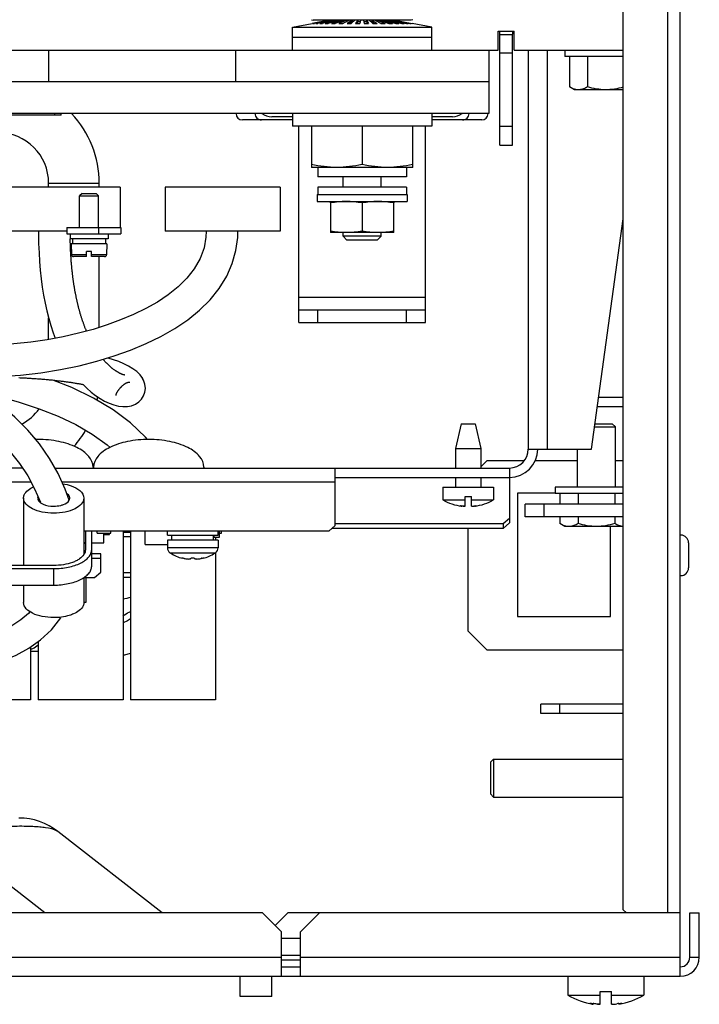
# Model space of a CAD drawing. Header units: millimetres. Extents: x 0 to 1980, y 0 to 1400.
# Tile 10 of 12: x 1279 to 1386, y 562 to 717. Entities that reach past the tile are written whole.
import ezdxf

# ---------------------------------------------------------------- set-up
doc = ezdxf.new("R2010")
doc.units = ezdxf.units.MM
doc.header["$LTSCALE"] = 108.9
doc.layers.get('0').update_dxf_attribs({"linetype": 'CONTINUOUS'})
for name, color, linetype in [('002_AXIS', 7, 'CONTINUOUS'), ('00_COMPONENTS', 7, 'CONTINUOUS'), ('03_AXES', 7, 'CONTINUOUS'), ('3_ALL_AXES', 7, 'CONTINUOUS'), ('7_ALL_FEATURES', 7, 'CONTINUOUS'), ('AXE', 7, 'CONTINUOUS'), ('CHAMFER', 7, 'CONTINUOUS'), ('DRAFT', 7, 'CONTINUOUS'), ('ROUND', 7, 'CONTINUOUS')]:
    doc.layers.add(name, color=color, linetype=linetype)

msp = doc.modelspace()

# ---------------------------------------------------------------- linework, layer by layer
at = {"color": 7, "linetype": 'Continuous'}
for p, q in [((1373.94, 576.74), (1373.94, 873.54)), ((1382.94, 566.24), (1382.94, 873.54)), ((1327.49, 717.29), (1324.8, 716.76)), ((1327.53, 717.29), (1324.86, 716.76)), ((1327.61, 717.29), (1324.98, 716.76)), ((1327.73, 717.29), (1325.15, 716.76)), ((1327.88, 717.29), (1325.39, 716.76)), ((1328.08, 717.29), (1325.68, 716.76)), ((1328.3, 717.29), (1326.03, 716.76)), ((1328.56, 717.29), (1326.42, 716.76)), ((1328.85, 717.29), (1326.86, 716.76)), ((1329.18, 717.29), (1327.35, 716.76)), ((1327.49, 717.29), (1327.49, 717.28)), ((1327.61, 717.29), (1327.61, 717.26)), ((1327.69, 717.29), (1327.69, 717.28)), ((1329.52, 717.29), (1327.88, 716.76)), ((1327.88, 717.29), (1327.88, 717.24)), ((1328.3, 717.29), (1328.3, 717.22)), ((1329.89, 717.29), (1328.44, 716.76)), ((1328.85, 717.29), (1328.85, 717.19)), ((1330.29, 717.29), (1329.04, 716.76)), ((1329.52, 717.29), (1329.52, 717.15)), ((1330.7, 717.29), (1329.67, 716.76)), ((1330.29, 717.29), (1330.29, 717.08)), ((1331.12, 717.29), (1330.31, 716.76)), ((1331.56, 717.29), (1330.98, 716.76)), ((1331.12, 717.29), (1331.12, 717.03)), ((1332.01, 717.29), (1331.66, 716.76)), ((1332.01, 717.29), (1332.01, 717.03)), ((1332.46, 717.29), (1332.34, 716.76)), ((1332.92, 717.29), (1333.03, 716.76)), ((1333.37, 717.29), (1333.72, 716.76)), ((1333.37, 717.29), (1333.37, 717.03)), ((1333.81, 717.29), (1334.4, 716.76)), ((1334.25, 717.29), (1335.06, 716.76)), ((1334.25, 717.29), (1334.25, 717.03)), ((1334.68, 717.29), (1335.71, 716.76)), ((1335.09, 717.29), (1336.34, 716.76)), ((1335.09, 717.29), (1335.09, 717.08)), ((1335.48, 717.29), (1336.93, 716.76)), ((1335.85, 717.29), (1337.5, 716.76)), ((1335.85, 717.29), (1335.85, 717.15)), ((1336.2, 717.29), (1338.03, 716.76)), ((1336.52, 717.29), (1338.51, 716.76)), ((1336.52, 717.29), (1336.52, 717.19)), ((1336.81, 717.29), (1338.96, 716.76)), ((1337.07, 717.29), (1339.35, 716.76)), ((1337.07, 717.29), (1337.07, 717.22)), ((1337.3, 717.29), (1339.7, 716.76)), ((1337.49, 717.29), (1339.99, 716.76)), ((1337.49, 717.29), (1337.49, 717.24)), ((1337.65, 717.29), (1340.22, 716.76)), ((1337.69, 717.29), (1337.69, 717.28)), ((1337.77, 717.29), (1340.4, 716.76)), ((1337.77, 717.29), (1337.77, 717.26)), ((1337.84, 717.29), (1340.52, 716.76)), ((1337.88, 717.29), (1340.58, 716.76)), ((1337.88, 717.29), (1337.88, 717.28)), ((1321.69, 716.17), (1324.8, 716.77)), ((1321.69, 716.17), (1343.69, 716.17)), ((1321.69, 712.54), (1321.69, 716.17)), ((1324.8, 716.76), (1324.86, 716.76)), ((1324.98, 716.76), (1325.15, 716.76)), ((1325.39, 716.76), (1325.68, 716.76)), ((1326.03, 716.76), (1326.42, 716.76)), ((1326.86, 716.76), (1327.35, 716.76)), ((1327.88, 716.76), (1328.44, 716.76)), ((1329.04, 716.76), (1329.67, 716.76)), ((1329.74, 716.8), (1329.65, 716.76)), ((1330.31, 716.76), (1330.98, 716.76)), ((1331.12, 717.03), (1330.71, 716.76)), ((1331.28, 717.03), (1331.12, 717.03)), ((1331.66, 716.76), (1332.34, 716.76)), ((1332.01, 717.03), (1331.83, 716.76)), ((1332.4, 717.03), (1332.01, 717.03)), ((1333.37, 717.03), (1332.97, 717.03)), ((1333.03, 716.76), (1333.72, 716.76)), ((1333.37, 717.03), (1333.55, 716.76)), ((1334.25, 717.03), (1334.1, 717.03)), ((1334.25, 717.03), (1334.67, 716.76)), ((1334.4, 716.76), (1335.06, 716.76)), ((1335.63, 716.8), (1335.73, 716.76)), ((1335.71, 716.76), (1336.34, 716.76)), ((1336.93, 716.76), (1337.5, 716.76)), ((1338.03, 716.76), (1338.51, 716.76)), ((1338.96, 716.76), (1339.35, 716.76)), ((1339.7, 716.76), (1339.99, 716.76)), ((1340.22, 716.76), (1340.4, 716.76)), ((1340.52, 716.76), (1340.58, 716.76)), ((1343.69, 716.17), (1340.58, 716.77)), ((1343.69, 712.54), (1343.69, 716.17)), ((1343.69, 714.54), (1321.69, 714.54)), ((1354.19, 715.54), (1356.69, 715.54)), ((1354.19, 712.54), (1354.19, 715.54)), ((1354.44, 697.54), (1354.44, 715.54)), ((1354.44, 715.04), (1356.44, 715.04)), ((1356.44, 715.54), (1356.44, 715.07)), ((1356.44, 697.54), (1356.44, 715.04)), ((1356.69, 712.54), (1356.69, 715.54)), ((1241.69, 712.54), (1354.19, 712.54)), ((1283.19, 712.54), (1283.19, 707.54)), ((1312.69, 712.54), (1312.69, 707.54)), ((1352.69, 712.54), (1352.69, 702.54)), ((1356.69, 712.54), (1373.94, 712.54)), ((1364.69, 712.54), (1364.69, 711.54)), ((1354.44, 712.15), (1356.44, 712.15)), ((1373.94, 711.54), (1364.69, 711.54)), ((1365.42, 711.54), (1365.42, 706.75)), ((1368.3, 711.54), (1368.3, 706.75)), ((1352.69, 707.54), (1197.69, 707.54)), ((1352.69, 702.54), (1197.69, 702.54)), ((1285.19, 702.29), (1265.19, 702.29)), ((1285.19, 702.29), (1285.19, 702.54)), ((1321.69, 702.04), (1318.41, 702.04)), ((1321.69, 702.54), (1321.69, 700.54)), ((1343.69, 702.54), (1343.69, 700.54)), ((1346.96, 702.04), (1343.69, 702.04)), ((1321.69, 701.54), (1313.79, 701.54)), ((1343.69, 700.54), (1321.69, 700.54)), ((1322.69, 669.54), (1322.69, 700.54)), ((1324.69, 700.54), (1324.69, 694.04)), ((1332.69, 700.54), (1332.69, 694.49)), ((1340.69, 694.04), (1340.69, 700.54)), ((1342.69, 669.54), (1342.69, 700.54)), ((1351.59, 701.54), (1343.69, 701.54)), ((1354.44, 700.54), (1356.44, 700.54)), ((1354.44, 697.54), (1356.44, 697.54)), ((1340.69, 694.04), (1324.69, 694.04)), ((1325.69, 694.04), (1325.69, 692.54)), ((1339.69, 694.04), (1339.69, 692.54)), ((1339.69, 692.54), (1325.69, 692.54)), ((1329.69, 690.94), (1329.69, 692.54)), ((1335.69, 690.94), (1335.69, 692.54)), ((1294.49, 690.94), (1274.09, 690.94)), ((1291.19, 690.94), (1291.19, 691.54)), ((1294.49, 690.94), (1294.49, 684.54)), ((1319.77, 690.94), (1301.57, 690.94)), ((1301.57, 690.94), (1301.57, 683.94)), ((1319.77, 690.94), (1319.77, 683.94)), ((1339.69, 690.94), (1325.69, 690.94)), ((1325.69, 690.94), (1325.69, 689.74)), ((1339.69, 690.94), (1339.69, 689.74)), ((1286.07, 684.54), (1294.57, 684.54)), ((1286.07, 684.54), (1286.07, 683.54)), ((1294.57, 684.54), (1294.57, 683.54)), ((1286.07, 683.94), (1274.09, 683.94)), ((1286.07, 683.54), (1294.57, 683.54)), ((1286.57, 683.54), (1286.57, 682.74)), ((1292.57, 683.54), (1292.57, 682.74)), ((1319.77, 683.94), (1301.57, 683.94)), ((1329.69, 683.15), (1329.69, 683.74)), ((1335.69, 683.15), (1329.69, 683.15)), ((1330.3, 682.54), (1329.69, 683.15)), ((1335.08, 682.54), (1335.69, 683.15)), ((1335.69, 683.15), (1335.69, 683.74)), ((1292.57, 682.74), (1286.57, 682.74)), ((1286.6, 682.54), (1286.6, 682.74)), ((1286.97, 682.74), (1286.97, 681.94)), ((1292.16, 682.74), (1292.16, 681.94)), ((1335.08, 682.54), (1330.3, 682.54)), ((1291.19, 668.76), (1291.19, 679.94)), ((1322.69, 671.54), (1342.69, 671.54)), ((1325.69, 669.54), (1325.69, 671.54)), ((1339.69, 669.54), (1339.69, 671.54)), ((1278.49, 660.82), (1278.68, 660.81)), ((1278.68, 660.81), (1278.87, 660.81)), ((1278.87, 660.81), (1279.06, 660.8)), ((1279.06, 660.8), (1279.25, 660.79)), ((1279.25, 660.79), (1279.43, 660.78)), ((1279.43, 660.78), (1279.62, 660.77)), ((1279.62, 660.77), (1279.8, 660.76)), ((1279.8, 660.76), (1279.98, 660.75)), ((1279.98, 660.75), (1280.17, 660.74)), ((1280.17, 660.74), (1280.35, 660.73)), ((1280.35, 660.73), (1280.53, 660.71)), ((1280.53, 660.71), (1280.71, 660.7)), ((1280.71, 660.7), (1280.88, 660.69)), ((1280.88, 660.69), (1281.06, 660.68)), ((1281.06, 660.68), (1281.24, 660.67)), ((1281.24, 660.67), (1281.41, 660.65)), ((1281.41, 660.65), (1281.59, 660.64)), ((1281.59, 660.64), (1281.76, 660.63)), ((1281.76, 660.63), (1281.93, 660.61)), ((1281.93, 660.61), (1282.1, 660.6)), ((1282.1, 660.6), (1282.27, 660.59)), ((1282.27, 660.59), (1282.44, 660.57)), ((1282.44, 660.57), (1282.61, 660.56)), ((1282.61, 660.56), (1282.78, 660.54)), ((1282.78, 660.54), (1282.95, 660.53)), ((1282.95, 660.53), (1283.11, 660.51)), ((1283.11, 660.51), (1283.28, 660.5)), ((1283.28, 660.5), (1283.44, 660.48)), ((1283.44, 660.48), (1283.61, 660.46)), ((1283.61, 660.46), (1283.77, 660.45)), ((1283.77, 660.45), (1283.93, 660.43)), ((1283.93, 660.43), (1284.09, 660.41)), ((1284.09, 660.41), (1284.25, 660.39)), ((1284.25, 660.39), (1284.41, 660.38)), ((1284.41, 660.38), (1284.56, 660.36)), ((1284.56, 660.36), (1284.72, 660.34)), ((1284.72, 660.34), (1284.88, 660.32)), ((1284.88, 660.32), (1285.03, 660.3)), ((1285.03, 660.3), (1285.19, 660.28)), ((1285.19, 660.28), (1285.34, 660.26)), ((1285.34, 660.26), (1285.49, 660.25)), ((1285.49, 660.25), (1285.64, 660.23)), ((1285.64, 660.23), (1285.79, 660.21)), ((1285.79, 660.21), (1285.94, 660.18)), ((1285.94, 660.18), (1286.09, 660.16)), ((1286.09, 660.16), (1286.24, 660.14)), ((1286.24, 660.14), (1286.38, 660.12)), ((1286.38, 660.12), (1286.53, 660.1)), ((1286.53, 660.1), (1286.67, 660.08)), ((1286.67, 660.08), (1286.82, 660.06)), ((1286.82, 660.06), (1286.96, 660.03)), ((1286.96, 660.03), (1287.1, 660.01)), ((1287.1, 660.01), (1287.24, 659.99)), ((1287.24, 659.99), (1287.38, 659.96)), ((1287.38, 659.96), (1287.52, 659.94)), ((1287.52, 659.94), (1287.66, 659.92)), ((1287.66, 659.92), (1287.8, 659.89)), ((1287.8, 659.89), (1287.94, 659.87)), ((1287.94, 659.87), (1288.07, 659.84)), ((1288.07, 659.84), (1288.21, 659.82)), ((1288.21, 659.82), (1288.34, 659.79)), ((1288.34, 659.79), (1288.47, 659.77)), ((1369.86, 656.24), (1373.94, 656.24)), ((1348.31, 653.54), (1347.44, 649.64)), ((1348.31, 653.54), (1350.56, 653.54)), ((1350.56, 653.54), (1351.44, 649.64)), ((1281.21, 651.04), (1280.89, 651.37)), ((1298.79, 651.04), (1298.49, 651.4)), ((1347.44, 649.64), (1351.44, 649.64)), ((1347.44, 649.64), (1347.44, 646.54)), ((1351.44, 649.64), (1351.44, 646.54)), ((1352.44, 647.74), (1351.44, 646.74)), ((1352.44, 647.74), (1358.33, 647.74)), ((1360.05, 647.74), (1366.69, 647.74)), ((1372.69, 647.74), (1373.94, 647.74)), ((1279.88, 645.3), (1280.98, 643.26)), ((1347.44, 645.04), (1347.44, 643.54)), ((1351.44, 645.04), (1351.44, 643.54)), ((1280.98, 643.26), (1281.88, 641.16)), ((1286.42, 641.44), (1285.81, 643.18)), ((1345.44, 643.54), (1353.44, 643.54)), ((1345.44, 643.54), (1345.44, 641.51)), ((1353.44, 643.54), (1353.44, 641.51)), ((1363.19, 642.59), (1357.24, 642.59)), ((1357.24, 642.59), (1357.24, 623.09)), ((1373.94, 643.54), (1363.19, 643.54)), ((1363.19, 643.54), (1363.19, 642.54)), ((1373.94, 642.54), (1363.19, 642.54)), ((1363.92, 642.54), (1363.92, 640.84)), ((1366.8, 642.54), (1366.8, 640.84)), ((1372.58, 642.54), (1372.58, 640.84)), ((1345.44, 641.51), (1348.94, 641.51)), ((1348.94, 642.04), (1349.94, 642.04)), ((1348.94, 640.5), (1348.94, 642.04)), ((1349.94, 640.5), (1349.94, 642.04)), ((1349.94, 641.51), (1353.44, 641.51)), ((1348.31, 640.52), (1348.41, 640.5)), ((1348.41, 640.55), (1348.41, 640.5)), ((1348.65, 640.52), (1348.66, 640.52)), ((1350.46, 640.55), (1350.46, 640.5)), ((1350.46, 640.5), (1350.6, 640.53)), ((1350.46, 640.5), (1350.6, 640.53)), ((1373.94, 640.84), (1358.44, 640.84)), ((1358.44, 638.84), (1358.44, 640.84)), ((1361.44, 638.84), (1361.44, 640.84)), ((1363.92, 638.84), (1363.92, 637.75)), ((1366.8, 638.84), (1366.8, 637.75)), ((1372.58, 638.84), (1372.58, 637.75)), ((1288.99, 636.58), (1288.99, 633.64)), ((1289.99, 631.04), (1289.99, 636.58)), ((1294.94, 636.43), (1296.14, 636.43)), ((1301.94, 635.94), (1301.94, 636.58)), ((1309.94, 635.94), (1309.94, 636.58)), ((1349.44, 620.74), (1349.44, 637.01)), ((1371.94, 623.09), (1371.94, 637.29)), ((1296.14, 635.68), (1294.94, 635.68)), ((1301.94, 635.94), (1309.94, 635.94)), ((1301.94, 635.14), (1301.94, 633.93)), ((1302.64, 635.14), (1302.64, 635.94)), ((1309.23, 635.14), (1309.23, 635.94)), ((1309.94, 635.14), (1309.94, 633.93)), ((1302.33, 633.14), (1302.38, 633.14)), ((1304.3, 632.27), (1304.3, 632.34)), ((1307.58, 632.27), (1307.58, 632.34)), ((1309.5, 633.14), (1309.55, 633.14)), ((1283.99, 631.14), (1262.99, 631.14)), ((1262.99, 630.64), (1283.99, 630.64)), ((1262.99, 628.04), (1283.99, 628.04)), ((1280.24, 623.83), (1280.02, 623.58)), ((1283.62, 620.99), (1285.11, 622.88)), ((1295.64, 622.39), (1294.94, 622.1)), ((1296.14, 622.73), (1295.64, 622.39)), ((1357.24, 623.09), (1371.94, 623.09)), ((1349.44, 620.74), (1352.44, 617.74)), ((1280.34, 617.86), (1280.91, 618.12)), ((1280.91, 618.12), (1281.54, 618.59)), ((1373.94, 617.74), (1352.44, 617.74)), ((1373.94, 609.24), (1360.94, 609.24)), ((1360.94, 607.74), (1360.94, 609.24)), ((1363.94, 607.74), (1363.94, 609.24)), ((1316.94, 576.24), (678.94, 576.24)), ((1319.94, 573.24), (1316.94, 576.24)), ((1325.94, 576.24), (1322.94, 573.24)), ((1382.94, 576.24), (1325.94, 576.24)), ((1373.94, 576.74), (1374.44, 576.24)), ((1384.44, 576.24), (1385.94, 576.24)), ((1385.94, 569.24), (1385.94, 576.24)), ((1319.94, 566.24), (1319.94, 573.24)), ((1322.94, 566.24), (1322.94, 573.24)), ((612.94, 566.24), (1382.94, 566.24)), ((1313.44, 563.04), (1313.44, 566.24)), ((1318.44, 563.04), (1318.44, 566.24)), ((1365.19, 566.24), (1365.19, 563.24)), ((1377.19, 566.24), (1377.19, 563.24)), ((1365.19, 563.24), (1370.29, 563.24)), ((1370.29, 563.84), (1372.09, 563.84)), ((1370.29, 561.81), (1370.29, 563.84)), ((1372.09, 561.81), (1372.09, 563.84)), ((1372.09, 563.24), (1377.19, 563.24)), ((1318.44, 563.04), (1313.44, 563.04)), ((1368.66, 561.95), (1368.66, 561.95)), ((1368.97, 561.85), (1369.16, 561.81)), ((1369.16, 561.94), (1369.16, 561.81)), ((1369.68, 561.86), (1369.69, 561.86)), ((1373.21, 561.93), (1373.21, 561.81)), ((1373.21, 561.81), (1373.5, 561.88)), ((1373.21, 561.81), (1373.5, 561.88))]:
    msp.add_line(p, q, dxfattribs=at)
at = {"color": 9, "linetype": 'Continuous'}
for p, q in [((1380.94, 873.54), (1380.94, 576.24)), ((1284.19, 702.29), (1284.19, 702.54)), ((1283.19, 691.54), (1291.19, 691.54)), ((1291.07, 684.54), (1291.07, 683.54)), ((1322.69, 673.54), (1342.69, 673.54)), ((1348.31, 640.52), (1348.31, 640.56)), ((1350.6, 640.53), (1350.6, 640.56)), ((1309.94, 633.93), (1301.94, 633.93)), ((1309.43, 633.09), (1302.44, 633.09)), ((1283.99, 628.04), (1283.99, 630.64)), ((1282.59, 576.24), (1266.15, 589.11)), ((1319.94, 569.56), (1322.94, 569.56)), ((675.94, 569.24), (1319.94, 569.24)), ((1319.94, 568.81), (1322.94, 568.81)), ((1322.94, 569.24), (1382.94, 569.24)), ((1384.44, 569.24), (1385.94, 569.24)), ((1368.97, 561.85), (1368.97, 561.96)), ((1373.5, 561.88), (1373.5, 561.96))]:
    msp.add_line(p, q, dxfattribs=at)
at = {"color": 3, "linetype": 'Continuous'}
for p, q in [((1283.19, 690.94), (1283.19, 691.54)), ((1283.19, 666.85), (1283.19, 670.27)), ((1322.69, 669.54), (1342.69, 669.54)), ((1370.07, 657.74), (1373.94, 657.74)), ((1373.94, 638.84), (1358.44, 638.84)), ((1373.94, 607.74), (1360.94, 607.74)), ((1301.09, 576.24), (1284.65, 589.11)), ((1320.94, 576.24), (1318.94, 574.24)), ((1325.94, 576.24), (1320.94, 576.24)), ((1384.44, 569.24), (1384.44, 576.24)), ((1319.94, 572.24), (1322.94, 572.24)), ((1319.94, 567.74), (1322.94, 567.74))]:
    msp.add_line(p, q, dxfattribs=at)
at = {"color": 7, "linetype": 'Continuous'}
for points in [[(1272.99, 660.94), (1275.39, 660.99), (1278.77, 661.22), (1281.98, 661.6), (1285.04, 662.1), (1288, 662.71), (1290.82, 663.43), (1293.53, 664.25), (1296.12, 665.17), (1298.58, 666.2), (1300.92, 667.33), (1303.12, 668.59), (1305.16, 669.97), (1307.03, 671.49), (1308.69, 673.13), (1310.13, 674.92), (1311.31, 676.83), (1312.19, 678.84), (1312.76, 680.9), (1313.04, 682.97), (1313.07, 683.94)], [(1308.07, 683.94), (1308.03, 683), (1307.73, 681.32), (1307.12, 679.63), (1306.19, 678.01), (1305.02, 676.52), (1303.62, 675.15), (1302.06, 673.9), (1300.36, 672.76), (1298.53, 671.73), (1296.6, 670.79), (1294.56, 669.93), (1292.43, 669.15), (1290.21, 668.45), (1287.89, 667.83), (1285.48, 667.28), (1282.98, 666.81), (1280.4, 666.43), (1277.71, 666.15), (1274.87, 665.97), (1272.99, 665.94)], [(1281.59, 683.94), (1281.59, 683.44), (1281.61, 681.99), (1281.67, 680.56), (1281.75, 679.16), (1281.87, 677.79), (1282.01, 676.45), (1282.19, 675.13), (1282.4, 673.85), (1282.63, 672.6), (1282.9, 671.38), (1283.21, 670.19), (1283.54, 669.04), (1283.91, 667.92), (1284.23, 667.05)], [(1289.17, 668.17), (1289.13, 668.26), (1289.09, 668.36), (1289.05, 668.46), (1289.01, 668.55), (1288.97, 668.65), (1288.93, 668.75), (1288.89, 668.85), (1288.86, 668.95), (1288.82, 669.05), (1288.78, 669.15), (1288.74, 669.25), (1288.71, 669.36), (1288.67, 669.46), (1288.63, 669.56), (1288.6, 669.66), (1288.56, 669.77), (1288.53, 669.87), (1288.49, 669.97), (1288.46, 670.08), (1288.42, 670.18), (1288.39, 670.29), (1288.36, 670.4), (1288.32, 670.5), (1288.29, 670.61), (1288.26, 670.72), (1288.23, 670.82), (1288.19, 670.93), (1288.16, 671.04), (1288.13, 671.15), (1288.1, 671.26), (1288.07, 671.36), (1288.04, 671.47), (1288.01, 671.58), (1287.98, 671.69), (1287.95, 671.8), (1287.92, 671.92), (1287.89, 672.03), (1287.87, 672.14), (1287.84, 672.25), (1287.81, 672.36), (1287.78, 672.47), (1287.76, 672.59), (1287.73, 672.7), (1287.7, 672.81), (1287.68, 672.93), (1287.65, 673.04), (1287.63, 673.15), (1287.6, 673.27), (1287.58, 673.38), (1287.55, 673.5), (1287.53, 673.61), (1287.51, 673.73), (1287.48, 673.84), (1287.46, 673.96), (1287.44, 674.08), (1287.42, 674.19), (1287.39, 674.31), (1287.37, 674.43), (1287.35, 674.55), (1287.33, 674.66), (1287.31, 674.78), (1287.29, 674.9), (1287.27, 675.02), (1287.25, 675.14), (1287.23, 675.26), (1287.21, 675.38), (1287.19, 675.5), (1287.17, 675.62), (1287.15, 675.74), (1287.14, 675.86), (1287.12, 675.98), (1287.1, 676.1), (1287.08, 676.22), (1287.07, 676.34), (1287.05, 676.46), (1287.03, 676.59), (1287.02, 676.71), (1287, 676.83), (1286.99, 676.96), (1286.97, 677.08), (1286.96, 677.2), (1286.94, 677.33), (1286.93, 677.45), (1286.91, 677.58), (1286.9, 677.7), (1286.89, 677.83), (1286.87, 677.96), (1286.86, 678.08), (1286.85, 678.21), (1286.84, 678.34), (1286.83, 678.46), (1286.81, 678.59), (1286.8, 678.72), (1286.79, 678.85), (1286.78, 678.97), (1286.77, 679.1), (1286.76, 679.23), (1286.75, 679.36), (1286.74, 679.49), (1286.73, 679.62), (1286.72, 679.75), (1286.72, 679.88), (1286.71, 680.01), (1286.7, 680.14), (1286.69, 680.27), (1286.68, 680.4), (1286.68, 680.53), (1286.67, 680.67), (1286.66, 680.8), (1286.66, 680.93), (1286.65, 681.06), (1286.65, 681.2), (1286.64, 681.33), (1286.63, 681.46), (1286.63, 681.59), (1286.62, 681.73), (1286.62, 681.86), (1286.62, 682), (1286.61, 682.13), (1286.61, 682.27), (1286.61, 682.4), (1286.6, 682.54)], [(1295.21, 661.23), (1295.21, 661.23), (1295.19, 661.23), (1295.15, 661.24), (1295.1, 661.25), (1295.06, 661.26), (1295.01, 661.27), (1294.97, 661.29), (1294.92, 661.3), (1294.87, 661.32), (1294.82, 661.34), (1294.76, 661.36), (1294.71, 661.38), (1294.66, 661.4), (1294.61, 661.42), (1294.55, 661.45), (1294.5, 661.47), (1294.45, 661.5), (1294.4, 661.52), (1294.35, 661.55), (1294.3, 661.57), (1294.25, 661.6), (1294.2, 661.63), (1294.15, 661.66), (1294.1, 661.69), (1294.05, 661.72), (1293.99, 661.75), (1293.94, 661.78), (1293.89, 661.82), (1293.83, 661.85), (1293.78, 661.89), (1293.73, 661.92), (1293.67, 661.96), (1293.62, 662), (1293.56, 662.04), (1293.51, 662.08), (1293.45, 662.12), (1293.4, 662.16), (1293.34, 662.2), (1293.29, 662.24), (1293.23, 662.29), (1293.18, 662.33), (1293.12, 662.38), (1293.07, 662.42), (1293.01, 662.47), (1292.96, 662.52), (1292.9, 662.56), (1292.85, 662.61), (1292.79, 662.66), (1292.74, 662.71), (1292.68, 662.77), (1292.63, 662.82), (1292.57, 662.87), (1292.52, 662.93), (1292.46, 662.98), (1292.41, 663.04), (1292.35, 663.09), (1292.3, 663.15), (1292.24, 663.21), (1292.19, 663.27), (1292.13, 663.33), (1292.08, 663.39), (1292.02, 663.45), (1291.97, 663.51), (1291.91, 663.57), (1291.86, 663.64), (1291.8, 663.7), (1291.79, 663.72)], [(1295.82, 662.65), (1295.07, 663.02), (1294.26, 663.36), (1293.43, 663.66), (1292.57, 663.92), (1292.51, 663.94)], [(1256.71, 661.32), (1258.07, 660.87), (1260.49, 659.98), (1262.9, 658.97), (1265.26, 657.86), (1267.54, 656.65), (1269.69, 655.36), (1271.72, 653.97), (1273.65, 652.47), (1275.44, 650.85), (1277.09, 649.1), (1278.58, 647.25), (1279.88, 645.3)], [(1298.04, 660.69), (1297.63, 661.27), (1297.12, 661.78), (1296.51, 662.23), (1295.82, 662.65)], [(1293.37, 655.72), (1290.25, 657.59), (1286.85, 659.25), (1283.83, 660.44)], [(1288.47, 659.77), (1288.61, 659.74), (1288.65, 659.73)], [(1288.65, 659.73), (1289.24, 659.14), (1289.91, 658.54), (1290.6, 658.01), (1291.3, 657.53), (1292.02, 657.12), (1292.74, 656.79), (1293.47, 656.52), (1294.2, 656.33), (1294.92, 656.24), (1295.63, 656.25), (1296.29, 656.38), (1296.92, 656.63), (1297.44, 656.99), (1297.87, 657.43), (1298.18, 657.94), (1298.38, 658.5), (1298.46, 659.12)], [(1293.85, 658), (1293.85, 658), (1293.85, 658.01), (1293.84, 658.02), (1293.84, 658.04), (1293.84, 658.05), (1293.84, 658.06), (1293.84, 658.08), (1293.84, 658.1), (1293.84, 658.12), (1293.85, 658.14), (1293.85, 658.16), (1293.86, 658.18), (1293.87, 658.21), (1293.87, 658.23), (1293.88, 658.26), (1293.9, 658.29), (1293.91, 658.32), (1293.92, 658.35), (1293.94, 658.39), (1293.96, 658.42), (1293.98, 658.46), (1294, 658.5), (1294.03, 658.55), (1294.05, 658.59), (1294.08, 658.64), (1294.11, 658.69), (1294.14, 658.74), (1294.18, 658.79), (1294.21, 658.84), (1294.25, 658.89), (1294.29, 658.94), (1294.33, 658.99), (1294.37, 659.04), (1294.41, 659.1), (1294.46, 659.15), (1294.5, 659.2), (1294.54, 659.25), (1294.59, 659.3), (1294.63, 659.34), (1294.68, 659.39), (1294.72, 659.43), (1294.77, 659.48), (1294.81, 659.52), (1294.85, 659.56), (1294.9, 659.6), (1294.94, 659.64), (1294.99, 659.67), (1295.03, 659.71), (1295.08, 659.74), (1295.12, 659.78), (1295.17, 659.81), (1295.21, 659.84), (1295.26, 659.87), (1295.31, 659.9), (1295.35, 659.93), (1295.4, 659.95), (1295.45, 659.98), (1295.49, 660), (1295.54, 660.02), (1295.59, 660.04), (1295.64, 660.06), (1295.69, 660.07), (1295.74, 660.09), (1295.78, 660.1), (1295.83, 660.1), (1295.87, 660.11), (1295.91, 660.11), (1295.96, 660.1), (1296.01, 660.09)], [(1298.46, 659.12), (1298.4, 659.77), (1298.17, 660.44), (1298.03, 660.71)], [(1273.13, 658.35), (1275.24, 657.87), (1278.55, 656.95), (1281.7, 655.91), (1284.68, 654.74), (1287.47, 653.4), (1290.08, 651.89), (1292.44, 650.2), (1292.9, 649.79)], [(1285.81, 643.18), (1284.69, 645.66), (1283.34, 648.06), (1281.74, 650.36), (1279.91, 652.54), (1277.87, 654.59), (1275.64, 656.5), (1273.24, 658.28)], [(1298.49, 651.4), (1296.11, 653.66), (1293.37, 655.72)], [(1280.02, 623.58), (1278.81, 622.54), (1277.55, 621.69), (1276.26, 620.99), (1274.94, 620.42), (1273.62, 619.98), (1272.58, 619.71)], [(1264.2, 615.21), (1265.94, 614.95), (1267.87, 614.83), (1269.85, 614.88), (1271.88, 615.1), (1273.94, 615.52), (1276.01, 616.14), (1278.06, 616.98), (1280.04, 618.06), (1281.91, 619.39), (1283.62, 620.99)], [(1294.94, 617.01), (1295.24, 617.03), (1296.14, 617.27)]]:
    msp.add_lwpolyline(points, dxfattribs=at)
for centre, radius, start, end in [((1275.19, 691.54), 16, 0, 43.4735), ((1313.79, 702.54), 1, 180, 270), ((1318.41, 704.66), 2.62, 234.1849, 270), ((1346.96, 704.66), 2.62, 270, 305.8151), ((1351.59, 702.54), 1, 270, 360), ((1275.19, 660.54), 16, 348.1146, 350.0723), ((1275.19, 660.54), 16, 318.6735, 329.8765), ((1349.44, 648.44), 8, 240, 262.6387), ((1349.44, 648.44), 8, 277.3613, 300), ((1347.92, 634.92), 5.65, 82.5712, 84.9938), ((1350.91, 636.21), 4.36, 95.9181, 97.9043), ((1302.94, 633.93), 1, 180, 232.2068), ((1308.94, 633.93), 1, 307.7932, 360), ((1302.99, 633.94), 1.01, 232.5966, 237.3241), ((1305.94, 638.54), 6.47, 237.3237, 255.3394), ((1304.06, 630.49), 1.86, 72.6271, 73.8332), ((1305.2, 634.14), 1.96, 252.6303, 254.5557), ((1306.67, 634.14), 1.96, 285.4441, 287.3696), ((1307.82, 630.49), 1.86, 106.1668, 107.3729), ((1305.94, 638.54), 6.47, 284.6606, 302.6763), ((1308.89, 633.94), 1.01, 302.6759, 307.4034), ((1382.94, 569.24), 3, 270, 360), ((1371.19, 573.64), 12, 240, 260.2849), ((1371.19, 573.64), 12, 279.7151, 300), ((1368.1, 552.97), 9.03, 79.9377, 83.2476), ((1370.24, 564.13), 2.32, 269.2512, 271.276), ((1372.19, 564.04), 2.23, 267.2846, 269.4187), ((1374.15, 555.4), 6.6, 98.1754, 100.7903)]:
    msp.add_arc(centre, radius, start, end, dxfattribs=at)
at = {"color": 3, "linetype": 'Continuous'}
for centre, radius, start, end in [((1275.19, 691.54), 8, 0, 90), ((1275.19, 660.54), 8, 298.2078, 324.6613), ((1278.49, 581.24), 10, 51.9272, 90), ((1382.94, 569.24), 1.5, 270, 360)]:
    msp.add_arc(centre, radius, start, end, dxfattribs=at)
at = {"color": 7, "linetype": 'Continuous'}
for points, knots in [([(1315.79, 702.54), (1315.79, 702.4), (1315.84, 702.14), (1316.07, 701.81), (1316.41, 701.59), (1316.68, 701.54), (1316.81, 701.54)], [0, 0, 0, 0, 0.249949, 0.499892, 0.749894, 1, 1, 1, 1]), ([(1348.56, 701.54), (1348.7, 701.54), (1348.96, 701.59), (1349.3, 701.81), (1349.53, 702.14), (1349.59, 702.4), (1349.59, 702.54)], [0, 0, 0, 0, 0.250106, 0.500108, 0.750051, 1, 1, 1, 1]), ([(1328.69, 694.04), (1328.02, 694.04), (1326.67, 694.12), (1325.35, 694.35), (1324.69, 694.49)], [0, 0, 0, 0, 0.499234, 1, 1, 1, 1]), ([(1332.69, 694.49), (1332.03, 694.35), (1330.7, 694.12), (1329.36, 694.04), (1328.69, 694.04)], [0, 0, 0, 0, 0.500766, 1, 1, 1, 1]), ([(1336.69, 694.04), (1336.02, 694.04), (1334.67, 694.12), (1333.35, 694.35), (1332.69, 694.49)], [0, 0, 0, 0, 0.499234, 1, 1, 1, 1]), ([(1340.69, 694.49), (1340.03, 694.35), (1338.7, 694.12), (1337.36, 694.04), (1336.69, 694.04)], [0, 0, 0, 0, 0.500766, 1, 1, 1, 1]), ([(1348.18, 640.55), (1348.18, 640.55), (1348.18, 640.56), (1348.19, 640.56), (1348.22, 640.56), (1348.24, 640.56), (1348.28, 640.56), (1348.34, 640.55), (1348.38, 640.55), (1348.41, 640.55)], [0, 0, 0, 0, 0.021878, 0.074686, 0.160312, 0.277387, 0.423455, 0.595222, 1, 1, 1, 1]), ([(1348.31, 640.52), (1348.29, 640.52), (1348.26, 640.53), (1348.22, 640.54), (1348.2, 640.54), (1348.19, 640.55), (1348.18, 640.55), (1348.18, 640.55), (1348.18, 640.55)], [0, 0, 0, 0, 0.411052, 0.72237, 0.835898, 0.91973, 0.973573, 1, 1, 1, 1]), ([(1348.66, 640.52), (1348.68, 640.52), (1348.77, 640.51), (1348.87, 640.5), (1348.94, 640.5)], [0, 0, 0, 0, 0.251597, 1, 1, 1, 1]), ([(1348.94, 640.5), (1348.92, 640.5), (1348.83, 640.5), (1348.74, 640.51), (1348.68, 640.52)], [0, 0, 0, 0, 0.233331, 1, 1, 1, 1]), ([(1349.94, 640.5), (1349.97, 640.5), (1350.09, 640.5), (1350.22, 640.51), (1350.31, 640.53)], [0, 0, 0, 0, 0.233341, 1, 1, 1, 1]), ([(1350.46, 640.55), (1350.48, 640.55), (1350.54, 640.55), (1350.59, 640.56), (1350.63, 640.56)], [0, 0, 0, 0, 0.288753, 1, 1, 1, 1]), ([(1350.69, 640.55), (1350.69, 640.55), (1350.68, 640.55), (1350.67, 640.54), (1350.64, 640.53), (1350.62, 640.53), (1350.6, 640.53)], [0, 0, 0, 0, 0.081569, 0.278121, 0.588181, 1, 1, 1, 1]), ([(1350.63, 640.56), (1350.65, 640.56), (1350.67, 640.56), (1350.69, 640.56), (1350.69, 640.55)], [0, 0, 0, 0, 0.751782, 1, 1, 1, 1]), ([(1288.76, 634.86), (1288.82, 634.82), (1288.93, 634.74), (1288.99, 634.6), (1288.99, 634.54)], [0, 0, 0, 0, 0.558736, 1, 1, 1, 1]), ([(1283.99, 630.64), (1284.76, 630.64), (1285.89, 630.74), (1287.3, 631.11), (1288.21, 631.48), (1288.96, 631.93), (1289.53, 632.44), (1289.9, 633.02), (1289.99, 633.44), (1289.99, 633.64)], [0, 0, 0, 0, 0.318189, 0.466257, 0.601781, 0.722271, 0.826969, 0.917739, 1, 1, 1, 1]), ([(1288.99, 633.64), (1288.99, 633.51), (1288.95, 633.24), (1288.83, 633), (1288.76, 632.89)], [0, 0, 0, 0, 0.484219, 1, 1, 1, 1]), ([(1288.76, 632.89), (1288.58, 632.61), (1288.18, 632.24), (1287.53, 631.86), (1286.71, 631.51), (1285.51, 631.22), (1284.51, 631.14), (1283.99, 631.14)], [0, 0, 0, 0, 0.189808, 0.302662, 0.426826, 0.702549, 1, 1, 1, 1]), ([(1304.17, 632.34), (1304.17, 632.35), (1304.19, 632.35), (1304.22, 632.35), (1304.26, 632.35), (1304.28, 632.34), (1304.3, 632.34)], [0, 0, 0, 0, 0.121799, 0.333265, 0.630242, 1, 1, 1, 1]), ([(1304.3, 632.27), (1304.28, 632.28), (1304.25, 632.29), (1304.21, 632.31), (1304.18, 632.32), (1304.17, 632.33), (1304.17, 632.34)], [0, 0, 0, 0, 0.387626, 0.692724, 0.898298, 1, 1, 1, 1]), ([(1304.3, 632.34), (1304.32, 632.34), (1304.42, 632.32), (1304.51, 632.3), (1304.58, 632.28)], [0, 0, 0, 0, 0.233503, 1, 1, 1, 1]), ([(1304.68, 632.25), (1304.78, 632.22), (1304.99, 632.18), (1305.24, 632.16), (1305.42, 632.17), (1305.52, 632.18), (1305.59, 632.21), (1305.63, 632.23), (1305.63, 632.25)], [0, 0, 0, 0, 0.320996, 0.634007, 0.765839, 0.871798, 0.94876, 1, 1, 1, 1]), ([(1305.64, 632.28), (1305.65, 632.29), (1305.68, 632.31), (1305.75, 632.33), (1305.84, 632.35), (1305.94, 632.35), (1306.04, 632.35), (1306.13, 632.33), (1306.19, 632.31), (1306.23, 632.29), (1306.24, 632.28)], [0, 0, 0, 0, 0.068288, 0.180018, 0.329266, 0.5, 0.670734, 0.819982, 0.931712, 1, 1, 1, 1]), ([(1306.24, 632.25), (1306.25, 632.23), (1306.28, 632.21), (1306.36, 632.18), (1306.46, 632.17), (1306.64, 632.16), (1306.89, 632.18), (1307.1, 632.22), (1307.2, 632.25)], [0, 0, 0, 0, 0.051238, 0.128198, 0.234155, 0.365983, 0.678991, 1, 1, 1, 1]), ([(1307.3, 632.28), (1307.32, 632.29), (1307.41, 632.31), (1307.51, 632.33), (1307.58, 632.34)], [0, 0, 0, 0, 0.252114, 1, 1, 1, 1]), ([(1307.58, 632.34), (1307.59, 632.34), (1307.62, 632.35), (1307.66, 632.35), (1307.69, 632.35), (1307.7, 632.35), (1307.71, 632.34)], [0, 0, 0, 0, 0.369762, 0.666741, 0.878205, 1, 1, 1, 1]), ([(1307.71, 632.34), (1307.71, 632.33), (1307.7, 632.32), (1307.67, 632.31), (1307.63, 632.29), (1307.6, 632.28), (1307.58, 632.27)], [0, 0, 0, 0, 0.101702, 0.307276, 0.612374, 1, 1, 1, 1]), ([(1283.99, 628.04), (1284.76, 628.04), (1285.89, 628.15), (1287.3, 628.52), (1288.21, 628.88), (1288.96, 629.33), (1289.53, 629.85), (1289.9, 630.42), (1289.99, 630.84), (1289.99, 631.04)], [0, 0, 0, 0, 0.318189, 0.466257, 0.601781, 0.722271, 0.826969, 0.917739, 1, 1, 1, 1]), ([(1368.66, 561.95), (1368.66, 561.96), (1368.68, 561.96), (1368.7, 561.97), (1368.75, 561.97), (1368.81, 561.97), (1368.88, 561.96), (1369, 561.95), (1369.1, 561.94), (1369.16, 561.94)], [0, 0, 0, 0, 0.028111, 0.085138, 0.173088, 0.290773, 0.435754, 0.60488, 1, 1, 1, 1]), ([(1368.97, 561.85), (1368.92, 561.86), (1368.85, 561.88), (1368.76, 561.9), (1368.71, 561.92), (1368.68, 561.93), (1368.67, 561.94), (1368.66, 561.95), (1368.66, 561.95)], [0, 0, 0, 0, 0.403656, 0.71311, 0.827379, 0.912913, 0.969361, 1, 1, 1, 1]), ([(1369.69, 561.86), (1369.82, 561.84), (1369.99, 561.81), (1370.16, 561.81), (1370.21, 561.81)], [0, 0, 0, 0, 0.758493, 1, 1, 1, 1]), ([(1370.21, 561.81), (1370.13, 561.81), (1369.97, 561.81), (1369.82, 561.83), (1369.74, 561.85)], [0, 0, 0, 0, 0.487433, 1, 1, 1, 1]), ([(1372.17, 561.81), (1372.16, 561.81), (1372.14, 561.81), (1372.11, 561.81), (1372.09, 561.81)], [0, 0, 0, 0, 0.265376, 1, 1, 1, 1]), ([(1372.17, 561.81), (1372.29, 561.81), (1372.54, 561.82), (1372.79, 561.86), (1372.92, 561.88)], [0, 0, 0, 0, 0.485546, 1, 1, 1, 1]), ([(1373.21, 561.93), (1373.25, 561.93), (1373.36, 561.95), (1373.48, 561.96), (1373.57, 561.97)], [0, 0, 0, 0, 0.287325, 1, 1, 1, 1]), ([(1373.69, 561.95), (1373.69, 561.95), (1373.69, 561.94), (1373.67, 561.93), (1373.64, 561.92), (1373.58, 561.9), (1373.53, 561.89), (1373.5, 561.88)], [0, 0, 0, 0, 0.034191, 0.092099, 0.290717, 0.597396, 1, 1, 1, 1]), ([(1373.57, 561.97), (1373.59, 561.97), (1373.62, 561.97), (1373.66, 561.97), (1373.68, 561.96), (1373.69, 561.96), (1373.69, 561.95)], [0, 0, 0, 0, 0.416329, 0.722298, 0.912725, 1, 1, 1, 1])]:
    msp.add_open_spline(points, degree=3, knots=knots, dxfattribs=at)
for points in [[(1304.17, 632.34), (1304.17, 632.34), (1304.17, 632.34), (1304.17, 632.34)], [(1305.63, 632.25), (1305.64, 632.26), (1305.64, 632.26), (1305.64, 632.27)], [(1305.64, 632.27), (1305.64, 632.27), (1305.64, 632.28), (1305.64, 632.28)], [(1306.24, 632.28), (1306.24, 632.28), (1306.24, 632.27), (1306.24, 632.27)], [(1306.24, 632.27), (1306.24, 632.26), (1306.24, 632.26), (1306.24, 632.25)], [(1307.71, 632.34), (1307.71, 632.34), (1307.71, 632.34), (1307.71, 632.34)]]:
    msp.add_open_spline(points, degree=3, dxfattribs=at)
at = {"color": 9, "linetype": 'Continuous'}
for points, knots in [([(1276.81, 589.95), (1277.17, 589.96), (1278.47, 589.99), (1279.77, 589.98), (1280.7, 589.94)], [0, 0, 0, 0, 0.277211, 1, 1, 1, 1]), ([(1281.79, 589.86), (1282.1, 589.83), (1283.01, 589.71), (1283.95, 589.53), (1284.49, 589.22)], [0, 0, 0, 0, 0.332682, 1, 1, 1, 1]), ([(1284.49, 589.22), (1284.52, 589.2), (1284.57, 589.17), (1284.63, 589.13), (1284.65, 589.11)], [0, 0, 0, 0, 0.518359, 1, 1, 1, 1])]:
    msp.add_open_spline(points, degree=3, knots=knots, dxfattribs=at)
msp.add_open_spline([(1280.7, 589.94), (1281.07, 589.92), (1281.43, 589.89), (1281.79, 589.86)], degree=3, dxfattribs=at)
at = {"layer": '002_AXIS', "color": 7, "linetype": 'Continuous'}
for p, q in [((1309.94, 635.14), (1301.94, 635.14)), ((1384.24, 634.72), (1384.24, 630.76))]:
    msp.add_line(p, q, dxfattribs=at)
for centre, start, end in [((1383.02, 634.72), 0, 90), ((1383.02, 630.76), 270, 360)]:
    msp.add_arc(centre, 1.22, start, end, dxfattribs=at)
at = {"layer": '00_COMPONENTS', "color": 3, "linetype": 'Continuous'}
for p, q in [((1358.94, 712.54), (1358.94, 649.54)), ((1368.94, 649.54), (1373.94, 685.9)), ((1358.94, 649.54), (1368.94, 649.54)), ((1279.06, 646.54), (1274.35, 646.54)), ((1284.2, 646.54), (1355.94, 646.54)), ((1328.44, 637.44), (1328.44, 646.54)), ((1355.94, 637.88), (1354.94, 637.01)), ((1327.44, 636.58), (1288.75, 636.58)), ((1327.44, 636.58), (1328.44, 637.44)), ((1354.94, 637.01), (1327.94, 637.01)), ((1291.44, 632.25), (1289.99, 632.25)), ((1291.44, 630.08), (1291.44, 632.25)), ((1290.44, 629.22), (1291.44, 630.08)), ((1288.75, 629.22), (1290.44, 629.22)), ((1296.14, 629.22), (1294.94, 629.22))]:
    msp.add_line(p, q, dxfattribs=at)
at = {"layer": '00_COMPONENTS', "color": 9, "linetype": 'Continuous'}
for p, q in [((1361.94, 712.54), (1361.94, 649.54)), ((1355.94, 646.54), (1355.94, 645.04)), ((1280.43, 644.29), (1275.45, 644.29)), ((1328.44, 644.29), (1285.31, 644.29))]:
    msp.add_line(p, q, dxfattribs=at)
at = {"layer": '00_COMPONENTS', "color": 7, "linetype": 'Continuous'}
for p, q in [((1328.44, 645.04), (1355.94, 645.04)), ((1355.94, 645.04), (1355.94, 637.88)), ((1354.94, 637.76), (1355.94, 638.63)), ((1290.86, 636.24), (1290.86, 636.58)), ((1293.01, 636.24), (1293.01, 636.58)), ((1294.94, 636.58), (1294.94, 609.94)), ((1296.14, 636.58), (1296.14, 609.94)), ((1298.44, 634.44), (1298.44, 636.58)), ((1310.16, 635.64), (1310.16, 636.58)), ((1310.51, 636.24), (1310.51, 636.58)), ((1328.44, 637.76), (1354.94, 637.76)), ((1354.94, 637.76), (1354.94, 637.01)), ((1289.99, 634.74), (1291.88, 634.74)), ((1290.86, 636.24), (1293.01, 636.24)), ((1291.88, 634.74), (1291.88, 636.24)), ((1291.88, 636.04), (1292.79, 636.04)), ((1292.79, 636.04), (1292.79, 636.24)), ((1309.23, 635.64), (1310.16, 635.64)), ((1309.34, 635.64), (1309.34, 635.94)), ((1309.54, 635.64), (1309.54, 635.14)), ((1310.16, 636.24), (1310.51, 636.24)), ((1298.44, 634.44), (1301.94, 634.44)), ((1288.82, 633), (1288.75, 633)), ((1291.44, 633), (1289.99, 633)), ((1291.44, 632.25), (1291.44, 633)), ((1309.54, 633.14), (1309.54, 609.94)), ((1289.09, 625.34), (1289.09, 629.22)), ((1296.14, 629.97), (1294.94, 629.97)), ((1288.75, 625.34), (1289.09, 625.34)), ((1280.34, 618.27), (1280.34, 609.94)), ((1281.54, 619.13), (1281.54, 609.94)), ((1280.34, 609.94), (1266.94, 609.94)), ((1294.94, 609.94), (1281.54, 609.94)), ((1309.54, 609.94), (1296.14, 609.94))]:
    msp.add_line(p, q, dxfattribs=at)
msp.add_arc((1355.94, 649.54), 4.5, 270, 360, dxfattribs=at)
at = {"layer": '00_COMPONENTS', "color": 3, "linetype": 'Continuous'}
msp.add_arc((1355.94, 649.54), 3, 270, 360, dxfattribs=at)
at = {"layer": '03_AXES', "color": 7, "linetype": 'Continuous'}
for p, q in [((1290.2, 646.7), (1290.2, 646.54)), ((1290.28, 646.7), (1290.28, 646.54)), ((1307.7, 646.7), (1307.7, 646.54)), ((1279.22, 641.78), (1279.22, 631.14)), ((1288.75, 641.78), (1288.75, 632.89)), ((1288.75, 629.22), (1288.75, 625.29)), ((1279.22, 628.04), (1279.22, 625.29))]:
    msp.add_line(p, q, dxfattribs=at)
for centre, radius, start, end in [((1281.49, 633.89), 17.16, 90.0008, 91.0609), ((1298.56, 611.96), 14.31, 99.7652, 104.7168), ((1281.49, 634.83), 17.24, 266.1608, 269.9969)]:
    msp.add_arc(centre, radius, start, end, dxfattribs=at)
for points, knots in [([(1290.2, 646.7), (1290.2, 647.29), (1289.55, 648.66), (1287.5, 649.98), (1284.72, 650.85), (1282.61, 651.05), (1281.49, 651.05)], [0, 0, 0, 0, 0.171132, 0.396149, 0.680358, 1, 1, 1, 1]), ([(1298.99, 651.05), (1297.87, 651.05), (1295.75, 650.85), (1292.97, 649.98), (1290.93, 648.66), (1290.28, 647.29), (1290.28, 646.7)], [0, 0, 0, 0, 0.319642, 0.603851, 0.828868, 1, 1, 1, 1]), ([(1307.7, 646.7), (1307.7, 647.29), (1307.05, 648.66), (1305, 649.98), (1302.22, 650.85), (1300.11, 651.05), (1298.99, 651.05)], [0, 0, 0, 0, 0.171132, 0.396149, 0.680358, 1, 1, 1, 1]), ([(1279.22, 641.78), (1279.22, 641.95), (1279.42, 642.78), (1280.22, 643.29), (1280.81, 643.56)], [0, 0, 0, 0, 0.206059, 1, 1, 1, 1]), ([(1285.43, 644.06), (1285.88, 643.98), (1287.16, 643.71), (1288.75, 642.71), (1288.75, 641.78)], [0, 0, 0, 0, 0.332834, 1, 1, 1, 1]), ([(1286.53, 641.78), (1286.53, 641.85), (1286.48, 642.16), (1286.24, 642.4), (1286.04, 642.53)], [0, 0, 0, 0, 0.220452, 1, 1, 1, 1]), ([(1283.99, 639.4), (1283.38, 639.4), (1282.21, 639.53), (1280.46, 640.02), (1279.22, 641.06), (1279.22, 641.78)], [0, 0, 0, 0, 0.324331, 0.612802, 1, 1, 1, 1]), ([(1281.45, 641.78), (1281.45, 641.72), (1281.49, 641.43), (1281.71, 641.2), (1281.9, 641.06)], [0, 0, 0, 0, 0.222161, 1, 1, 1, 1]), ([(1281.9, 641.06), (1282.02, 640.97), (1282.67, 640.62), (1283.42, 640.51), (1283.99, 640.51)], [0, 0, 0, 0, 0.213577, 1, 1, 1, 1]), ([(1288.75, 641.78), (1288.75, 641.06), (1287.52, 640.02), (1285.77, 639.53), (1284.6, 639.4), (1283.99, 639.4)], [0, 0, 0, 0, 0.387198, 0.675669, 1, 1, 1, 1]), ([(1285.09, 640.64), (1285.24, 640.68), (1285.74, 640.83), (1286.25, 641.12), (1286.43, 641.44)], [0, 0, 0, 0, 0.301891, 1, 1, 1, 1]), ([(1283.99, 622.9), (1283.38, 622.9), (1282.21, 623.03), (1280.46, 623.52), (1279.22, 624.56), (1279.22, 625.29)], [0, 0, 0, 0, 0.324331, 0.612802, 1, 1, 1, 1]), ([(1288.75, 625.29), (1288.75, 625.12), (1288.56, 624.28), (1287.74, 623.77), (1287.14, 623.5)], [0, 0, 0, 0, 0.205581, 1, 1, 1, 1]), ([(1294.92, 623.19), (1295.01, 623.25), (1295.38, 623.52), (1295.79, 623.72), (1296.13, 623.85)], [0, 0, 0, 0, 0.227938, 1, 1, 1, 1]), ([(1287.14, 623.5), (1286.91, 623.4), (1285.9, 623.04), (1284.82, 622.9), (1283.99, 622.9)], [0, 0, 0, 0, 0.22931, 1, 1, 1, 1])]:
    msp.add_open_spline(points, degree=3, knots=knots, dxfattribs=at)
for points in [[(1281.5, 642.04), (1281.47, 641.96), (1281.45, 641.87), (1281.45, 641.78)], [(1286.43, 641.44), (1286.49, 641.54), (1286.53, 641.66), (1286.53, 641.78)], [(1283.99, 640.51), (1284.36, 640.51), (1284.73, 640.55), (1285.09, 640.64)]]:
    msp.add_open_spline(points, degree=3, dxfattribs=at)
at = {"layer": '3_ALL_AXES', "color": 7, "linetype": 'Continuous'}
for p, q in [((1324.69, 717.38), (1324.94, 717.29)), ((1340.44, 717.29), (1324.94, 717.29)), ((1340.69, 717.38), (1340.44, 717.29)), ((1327.69, 688.43), (1327.69, 683.74)), ((1332.69, 688.43), (1332.69, 683.94)), ((1337.69, 683.74), (1337.69, 688.43)), ((1337.69, 683.74), (1327.69, 683.74))]:
    msp.add_line(p, q, dxfattribs=at)
for points, knots in [([(1330.19, 683.74), (1329.77, 683.74), (1328.93, 683.77), (1328.1, 683.88), (1327.69, 683.94)], [0, 0, 0, 0, 0.499581, 1, 1, 1, 1]), ([(1332.69, 683.94), (1332.27, 683.88), (1331.44, 683.77), (1330.61, 683.74), (1330.19, 683.74)], [0, 0, 0, 0, 0.500419, 1, 1, 1, 1]), ([(1335.19, 683.74), (1334.77, 683.74), (1333.93, 683.77), (1333.1, 683.88), (1332.69, 683.94)], [0, 0, 0, 0, 0.499581, 1, 1, 1, 1]), ([(1337.69, 683.94), (1337.27, 683.88), (1336.44, 683.77), (1335.61, 683.74), (1335.19, 683.74)], [0, 0, 0, 0, 0.500419, 1, 1, 1, 1])]:
    msp.add_open_spline(points, degree=3, knots=knots, dxfattribs=at)
at = {"layer": '7_ALL_FEATURES', "color": 7, "linetype": 'Continuous'}
for p, q in [((1353.44, 600.54), (1352.94, 600.04)), ((1353.44, 600.54), (1373.94, 600.54)), ((1353.44, 600.54), (1353.44, 594.54)), ((1352.94, 600.04), (1352.94, 595.04)), ((1353.44, 594.54), (1352.94, 595.04)), ((1353.44, 594.54), (1373.94, 594.54))]:
    msp.add_line(p, q, dxfattribs=at)
at = {"layer": 'AXE', "color": 7, "linetype": 'Continuous'}
for p, q in [((1366.22, 706.29), (1365.42, 706.75)), ((1373.94, 706.29), (1366.22, 706.29)), ((1325.59, 689.74), (1339.79, 689.74)), ((1325.59, 689.74), (1325.59, 688.64)), ((1339.79, 689.74), (1339.79, 688.64)), ((1325.59, 688.64), (1339.79, 688.64)), ((1327.69, 688.43), (1327.69, 688.64)), ((1337.69, 688.64), (1337.69, 688.43)), ((1364.72, 637.29), (1363.92, 637.75)), ((1373.94, 637.29), (1364.72, 637.29))]:
    msp.add_line(p, q, dxfattribs=at)
for points, knots in [([(1367.04, 706.31), (1366.9, 706.3), (1366.62, 706.3), (1366.06, 706.42), (1365.67, 706.6), (1365.42, 706.75)], [0, 0, 0, 0, 0.241112, 0.485718, 1, 1, 1, 1]), ([(1368.3, 706.75), (1368.1, 706.63), (1367.7, 706.43), (1367.25, 706.33), (1367.04, 706.31)], [0, 0, 0, 0, 0.513965, 1, 1, 1, 1]), ([(1373.94, 706.71), (1373.48, 706.58), (1372.55, 706.37), (1371.12, 706.26), (1369.69, 706.39), (1368.76, 706.62), (1368.3, 706.75)], [0, 0, 0, 0, 0.25004, 0.499993, 0.749952, 1, 1, 1, 1]), ([(1330.19, 688.64), (1329.77, 688.64), (1328.93, 688.6), (1328.1, 688.49), (1327.69, 688.43)], [0, 0, 0, 0, 0.499581, 1, 1, 1, 1]), ([(1332.69, 688.43), (1332.27, 688.49), (1331.44, 688.6), (1330.61, 688.64), (1330.19, 688.64)], [0, 0, 0, 0, 0.500419, 1, 1, 1, 1]), ([(1335.19, 688.64), (1334.77, 688.64), (1333.93, 688.6), (1333.1, 688.49), (1332.69, 688.43)], [0, 0, 0, 0, 0.499581, 1, 1, 1, 1]), ([(1337.69, 688.43), (1337.27, 688.49), (1336.44, 688.6), (1335.61, 688.64), (1335.19, 688.64)], [0, 0, 0, 0, 0.500419, 1, 1, 1, 1]), ([(1365.44, 637.3), (1365.31, 637.3), (1365.05, 637.31), (1364.52, 637.43), (1364.15, 637.61), (1363.92, 637.75)], [0, 0, 0, 0, 0.24074, 0.485712, 1, 1, 1, 1]), ([(1366.8, 637.75), (1366.59, 637.62), (1366.15, 637.41), (1365.67, 637.31), (1365.44, 637.3)], [0, 0, 0, 0, 0.514558, 1, 1, 1, 1]), ([(1372.58, 637.75), (1372.11, 637.61), (1371.15, 637.39), (1369.69, 637.26), (1368.22, 637.39), (1367.27, 637.61), (1366.8, 637.75)], [0, 0, 0, 0, 0.25005, 0.5, 0.74995, 1, 1, 1, 1]), ([(1373.94, 637.3), (1373.7, 637.31), (1373.23, 637.41), (1372.79, 637.62), (1372.58, 637.75)], [0, 0, 0, 0, 0.485445, 1, 1, 1, 1])]:
    msp.add_open_spline(points, degree=3, knots=knots, dxfattribs=at)
at = {"layer": 'CHAMFER', "color": 7, "linetype": 'Continuous'}
for p, q in [((1288.47, 689.94), (1288.07, 689.54)), ((1288.07, 689.54), (1291.07, 689.54)), ((1288.07, 684.54), (1288.07, 689.54)), ((1288.47, 689.94), (1290.67, 689.94)), ((1290.67, 689.94), (1291.07, 689.54)), ((1291.07, 684.54), (1291.07, 689.54)), ((1369.49, 653.54), (1372.19, 653.54)), ((1372.19, 653.54), (1372.69, 653.04)), ((1369.42, 653.04), (1372.69, 653.04)), ((1372.69, 643.54), (1372.69, 653.04)), ((1366.69, 643.54), (1366.69, 649.54))]:
    msp.add_line(p, q, dxfattribs=at)
at = {"layer": 'DRAFT', "color": 7, "linetype": 'Continuous'}
for p, q in [((1292.37, 681.94), (1286.77, 681.94)), ((1289.97, 680.74), (1289.17, 680.74))]:
    msp.add_line(p, q, dxfattribs=at)
at = {"layer": 'ROUND', "color": 7, "linetype": 'Continuous'}
for p, q in [((1286.77, 681.94), (1286.81, 680.23)), ((1292.37, 681.94), (1292.33, 680.23)), ((1289.17, 679.94), (1287.11, 679.94)), ((1289.17, 679.94), (1289.17, 680.74)), ((1289.97, 679.94), (1289.97, 680.74)), ((1292.03, 679.94), (1289.97, 679.94))]:
    msp.add_line(p, q, dxfattribs=at)
at = {"layer": 'ROUND', "color": 9, "linetype": 'Continuous'}
for p, q in [((1289.17, 680.23), (1286.81, 680.23)), ((1292.33, 680.23), (1289.97, 680.23))]:
    msp.add_line(p, q, dxfattribs=at)
at = {"layer": 'ROUND', "color": 7, "linetype": 'Continuous'}
for centre, start, end in [((1287.11, 680.24), 181.3, 270), ((1292.03, 680.24), 270, 358.7)]:
    msp.add_arc(centre, 0.3, start, end, dxfattribs=at)

doc.saveas('drawing.dxf')
